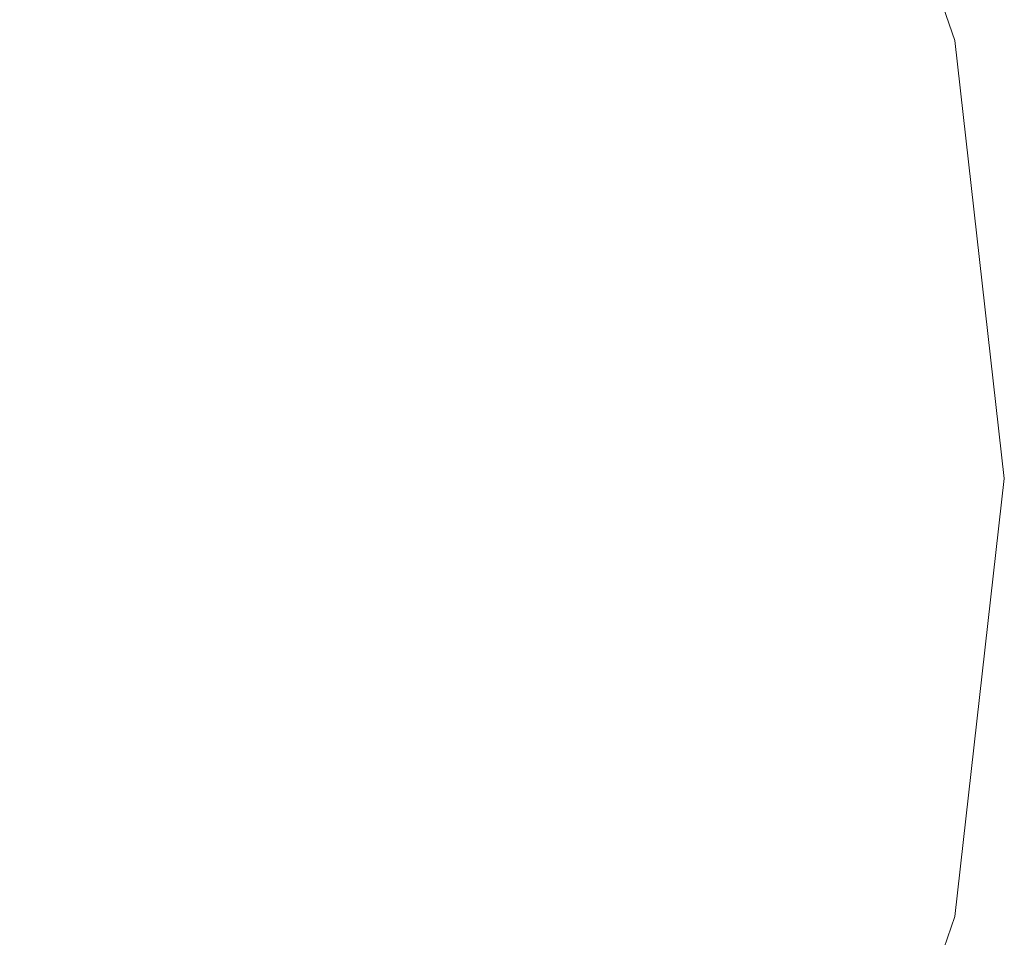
# Model space of a CAD drawing. Header units: millimetres. Extents: x -608 to 205, y -413 to 558.
# Tile 24 of 37: x -353 to -268, y 348 to 428. Entities that reach past the tile are written whole.
import ezdxf

# ---------------------------------------------------------------- set-up
doc = ezdxf.new("R2010")
doc.units = ezdxf.units.MM
doc.header["$LTSCALE"] = 25.4
doc.layers.add('None', color=7, linetype='Continuous', lineweight=5)

# ---------------------------------------------------------------- blocks, each defined once
blk = doc.blocks.new('Group-2-1')
at = {"layer": 'None', "color": 7, "linetype": 'Continuous', "lineweight": 5}
for points, invisible_edges in [([(-363.871, 541.19, 150), (-331.638, 520.937, 150), (-304.72, 494.018, 150), (-437.631, 388.025, 150)], 12), ([(-304.72, 494.018, 156), (-331.638, 520.937, 156), (-363.871, 541.19, 156), (-437.631, 388.025, 156)], 12), ([(-304.72, 494.018, 150), (-284.467, 461.785, 150), (-271.894, 425.854, 150), (-437.631, 388.025, 150)], 12), ([(-437.631, 388.025, 156), (-271.894, 425.854, 156), (-284.467, 461.785, 156), (-304.72, 494.018, 156)], 9), ([(-271.894, 425.854, 156), (-271.894, 425.854, 150), (-284.467, 461.785, 150), (-284.467, 461.785, 156)], 5), ([(-271.894, 425.854, 150), (-267.631, 388.025, 150), (-271.894, 350.197, 150), (-437.631, 388.025, 150)], 12), ([(-271.894, 350.197, 156), (-267.631, 388.025, 156), (-271.894, 425.854, 156), (-437.631, 388.025, 156)], 12), ([(-267.631, 388.025, 156), (-267.631, 388.025, 150), (-271.894, 425.854, 150), (-271.894, 425.854, 156)], 5), ([(-437.631, 388.025, 150), (-271.894, 350.197, 150), (-284.467, 314.265, 150), (-304.72, 282.032, 150)], 9), ([(-304.72, 282.032, 150), (-331.638, 255.114, 150), (-363.871, 234.86, 150), (-437.631, 388.025, 150)], 12), ([(-363.871, 234.86, 156), (-331.638, 255.114, 156), (-304.72, 282.032, 156), (-437.631, 388.025, 156)], 12), ([(-304.72, 282.032, 156), (-284.467, 314.265, 156), (-271.894, 350.197, 156), (-437.631, 388.025, 156)], 12), ([(-271.894, 350.197, 156), (-271.894, 350.197, 150), (-267.631, 388.025, 150), (-267.631, 388.025, 156)], 5), ([(-284.467, 314.265, 156), (-284.467, 314.265, 150), (-271.894, 350.197, 150), (-271.894, 350.197, 156)], 5)]:
    blk.add_3dface(points, dxfattribs=dict(at, invisible_edges=invisible_edges))

msp = doc.modelspace()

# ---------------------------------------------------------------- block references
at = {"layer": 'None', "color": 7}
msp.add_blockref('Group-2-1', (0, 0), dxfattribs=at)

doc.saveas('drawing.dxf')
